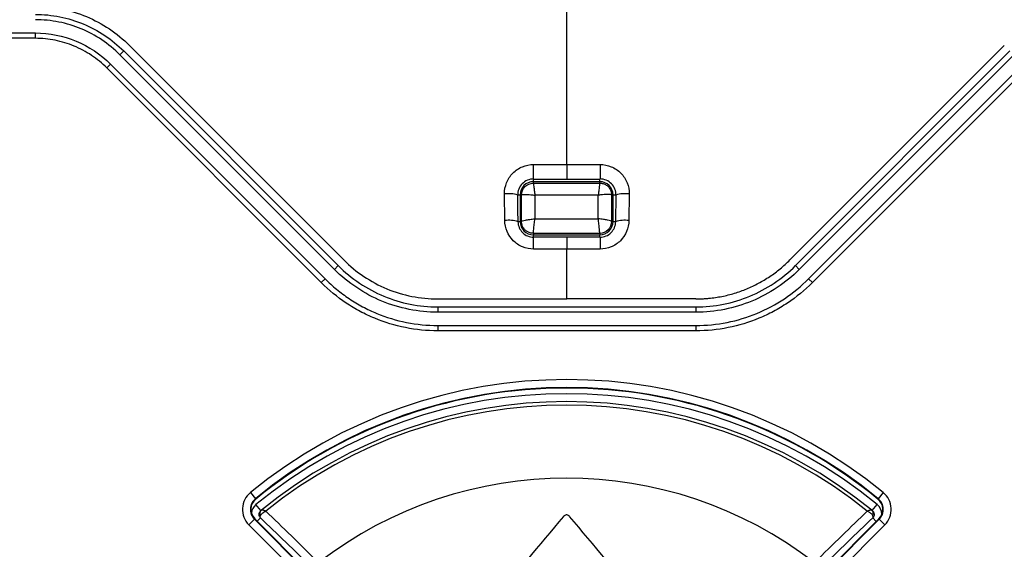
# Model space of a CAD drawing. Header units: millimetres. Extents: x 0 to 420, y 0 to 297.
# Tile 5 of 25: x 75 to 112, y 106 to 126. Entities that reach past the tile are written whole.
import ezdxf

# ---------------------------------------------------------------- set-up
doc = ezdxf.new("R2010")
doc.units = ezdxf.units.MM
doc.styles.add('SLDTEXTSTYLE1', font='TXT', dxfattribs={"width": 0.75})
doc.dimstyles.new('SLDDIMSTYLE0', dxfattribs={"dimtxt": 2.5, "dimasz": 3, "dimexe": 0, "dimexo": 0.0625, "dimtad": 1, "dimdec": 0, "dimrnd": 1e-09, "dimzin": 12, "dimdsep": 46, "dimtxsty": 'SLDTEXTSTYLE1', "dimblk1": 'CLOSED', "dimblk2": 'CLOSED', "dimsah": 1, "dimcen": 0.09, "dimadec": 0, "dimazin": 3, "dimtfac": 1, "dimtofl": 0, "dimtmove": 0, "dimatfit": 3, "dimldrblk": 'CLOSED', "dimfxl": 1, "dimfrac": 2, "dimtolj": 1, "dimtzin": 12, "dimarcsym": 0})

# ---------------------------------------------------------------- blocks, each defined once
blk = doc.blocks.new('_Closed')
at = {"color": 0, "linetype": 'ByBlock', "lineweight": -2}
for p, q in [((-1, 0.166667), (0, 0)), ((-1, 0.166667), (-1, -0.166667)), ((0, 0), (-1, -0.166667)), ((0, 0), (-1, 0))]:
    blk.add_line(p, q, dxfattribs=at)
blk = doc.blocks.new('_D_1')
at = {"color": 7, "linetype": 'Continuous', "lineweight": 0}
for p, q in [((54.614, 211.4), (36.013, 211.4)), ((37.013, 211.4), (37.013, 50.05)), ((94.314, 50.05), (36.013, 50.05))]:
    blk.add_line(p, q, dxfattribs=at)
at = {"color": 7, "linetype": 'Continuous', "lineweight": 18, "xscale": 3, "yscale": 3}
for p, rotation in [((37.013, 211.4, 2.608), 90), ((37.013, 50.05, 2.608), 270)]:
    blk.add_blockref('_Closed', p, dxfattribs=dict(at, rotation=rotation))
at = {"color": 7, "linetype": 'Continuous', "lineweight": 18, "insert": (33.79, 127.954), "char_height": 2.5, "attachment_point": 1, "rotation": 90, "style": 'SLDTEXTSTYLE1'}
blk.add_mtext('161', dxfattribs=at)

msp = doc.modelspace()

# ---------------------------------------------------------------- linework, layer by layer
at = {"color": 7, "linetype": 'Continuous', "lineweight": 25}
for p, q in [((95.314, 120.615), (95.314, 129.657)), ((59.464, 125.558), (75.314, 125.558)), ((75.314, 125.358), (59.464, 125.358)), ((75.314, 125.358), (75.314, 125.558)), ((78.638, 124.881), (78.496, 124.739)), ((78.638, 124.881), (86.709, 116.81)), ((78.85, 125.093), (86.921, 117.022)), ((111.779, 125.093), (103.708, 117.022)), ((103.92, 116.81), (111.991, 124.881)), ((86.567, 116.668), (78.496, 124.739)), ((112.132, 124.739), (104.061, 116.668)), ((78.001, 124.245), (78.143, 124.386)), ((86.072, 116.173), (78.001, 124.245)), ((78.143, 124.386), (86.214, 116.315)), ((104.415, 116.315), (112.486, 124.386)), ((112.627, 124.245), (104.556, 116.173)), ((94.064, 120.066), (94.064, 120.068)), ((95.314, 120.066), (96.564, 120.066)), ((96.564, 120.068), (96.564, 120.066)), ((94.054, 119.912), (94.054, 119.966)), ((96.554, 119.966), (94.054, 119.966)), ((94.054, 119.912), (96.554, 119.912)), ((96.554, 119.912), (96.554, 119.966)), ((92.979, 118.507), (92.968, 119.507)), ((93.555, 119.468), (93.555, 118.468)), ((93.609, 119.468), (93.555, 119.468)), ((93.61, 118.468), (93.609, 119.468)), ((94.109, 119.462), (94.11, 118.574)), ((96.498, 119.462), (94.109, 119.462)), ((96.497, 118.574), (96.498, 119.462)), ((96.998, 119.468), (96.997, 118.468)), ((96.998, 119.468), (97.052, 119.468)), ((97.052, 118.468), (97.052, 119.468)), ((97.161, 119.463), (97.15, 118.463)), ((97.66, 119.507), (97.65, 118.507)), ((93.478, 118.463), (93.476, 118.458)), ((93.61, 118.468), (93.555, 118.468)), ((94.11, 118.574), (96.497, 118.574)), ((96.997, 118.468), (97.052, 118.468)), ((97.153, 118.458), (97.15, 118.463)), ((96.554, 118.024), (94.054, 118.024)), ((94.054, 118.024), (94.054, 117.969)), ((94.054, 117.969), (96.554, 117.969)), ((95.314, 117.883), (94.064, 117.883)), ((94.064, 117.883), (94.064, 117.88)), ((96.564, 117.883), (95.314, 117.883)), ((96.554, 118.024), (96.554, 117.969)), ((96.564, 117.88), (96.564, 117.883)), ((95.314, 115.558), (95.314, 117.432)), ((86.709, 116.81), (86.567, 116.668)), ((103.92, 116.81), (104.061, 116.668)), ((86.072, 116.173), (86.214, 116.315)), ((104.415, 116.315), (104.556, 116.173)), ((90.456, 115.558), (95.314, 115.558)), ((90.456, 115.258), (90.456, 115.058)), ((90.456, 115.258), (100.172, 115.258)), ((100.172, 115.558), (95.314, 115.558)), ((100.172, 115.258), (100.172, 115.058)), ((100.172, 115.058), (90.456, 115.058)), ((90.456, 114.558), (90.456, 114.358)), ((90.456, 114.558), (100.172, 114.558)), ((100.172, 114.558), (100.172, 114.358)), ((100.172, 114.358), (90.456, 114.358)), ((83.405, 108.277), (83.595, 108.045)), ((107.223, 108.277), (107.033, 108.045)), ((83.606, 108.032), (83.595, 108.045)), ((107.022, 108.032), (107.033, 108.045)), ((83.797, 107.596), (83.612, 107.823)), ((106.811, 107.596), (106.996, 107.823)), ((83.345, 107.066), (83.557, 107.278)), ((83.569, 107.291), (83.557, 107.278)), ((83.557, 107.278), (94.1, 96.736)), ((88.55, 102.31), (83.569, 107.291)), ((96.529, 96.736), (107.072, 107.278)), ((107.059, 107.291), (102.078, 102.31)), ((107.059, 107.291), (107.072, 107.278)), ((107.072, 107.278), (107.284, 107.066)), ((93.888, 96.524), (83.345, 107.066)), ((107.284, 107.066), (96.741, 96.524))]:
    msp.add_line(p, q, dxfattribs=at)
at = {"color": 8, "linetype": 'Continuous', "lineweight": 25}
for p, q in [((95.314, 120.615), (95.314, 120.066)), ((94.054, 119.966), (94.054, 120.065)), ((96.554, 119.966), (96.554, 120.064)), ((93.469, 119.468), (93.555, 119.468)), ((97.052, 119.468), (97.16, 119.468)), ((93.48, 118.468), (93.555, 118.468)), ((97.052, 118.468), (97.148, 118.468)), ((94.054, 117.885), (94.054, 117.969)), ((95.314, 117.883), (95.314, 117.432)), ((96.554, 117.885), (96.554, 117.969)), ((83.783, 107.325), (83.659, 107.201)), ((106.825, 107.325), (106.959, 107.191))]:
    msp.add_line(p, q, dxfattribs=at)
at = {"color": 7, "linetype": 'Continuous', "lineweight": 25, "flags": 128}
for points in [[(94.064, 120.615), (95.064, 120.615), (95.314, 120.615)], [(94.064, 120.066), (94.939, 120.066), (95.314, 120.066)]]:
    msp.add_lwpolyline(points, dxfattribs=at)
at = {"color": 8, "linetype": 'Continuous', "lineweight": 25}
for centre, radius, start, end in [((-348.518, 120.447), 442.583, 359.95069, 0.02186), ((538.794, 120.447), 442.23, 179.97812, 180.04935), ((93.113, 118.306), 1.21, 72.9358, 96.875), ((97.516, 118.307), 1.209, 83.1199, 107.0734), ((93.123, 117.305), 1.211, 72.9562, 96.8669), ((97.505, 117.306), 1.21, 83.1295, 107.0502), ((-234.493, 117.557), 328.557, 359.97823, 0.05676), ((423.679, 117.557), 327.115, 179.94303, 180.02189), ((83.912, 107.454), 0.475, 129.2608, 172.9585)]:
    msp.add_arc(centre, radius, start, end, dxfattribs=at)
at = {"color": 7, "linetype": 'Continuous', "lineweight": 25}
for centre, radius, start, end in [((94.054, 119.468), 0.498, 90, 180), ((96.554, 119.468), 0.498, 0, 90), ((94.054, 118.468), 0.498, 180, 270), ((96.554, 118.468), 0.498, 270, 0), ((95.314, 93.708), 18.818, 50.7392, 129.2608), ((95.314, 93.708), 18.518, 50.7392, 129.2608), ((95.314, 93.708), 18.5, 91.262, 129.2608), ((95.304, 93.518), 18.475, 50.7392, 129.2608), ((95.314, 93.708), 18.5, 88.738, 91.262), ((95.314, 93.708), 18.5, 50.7392, 88.738), ((95.304, 93.518), 18.18, 50.8236, 129.1764), ((95.304, 93.518), 18.05, 51.1643, 128.8357), ((95.304, 93.518), 15.3, 52.4206, 127.5794), ((83.923, 107.644), 0.818, 129.2608, 225), ((106.706, 107.644), 0.818, 315, 50.7392), ((83.923, 107.644), 0.518, 129.2608, 225), ((83.923, 107.644), 0.5, 129.2608, 225), ((106.706, 107.644), 0.5, 315, 50.7392), ((106.706, 107.644), 0.518, 315, 50.7392), ((106.695, 107.454), 0.475, 0.7159, 50.7392)]:
    msp.add_arc(centre, radius, start, end, dxfattribs=at)
for points in [[(75.314, 126.558), (75.643, 126.558), (76.301, 126.492), (77.247, 126.204), (78.116, 125.737), (78.621, 125.322), (78.85, 125.093)], [(86.921, 117.022), (87.15, 116.793), (87.656, 116.376), (88.529, 115.909), (89.478, 115.621), (90.131, 115.558), (90.456, 115.558)], [(85.758, 105.417), (85.053, 106.107), (84.394, 106.743), (83.783, 107.325)], [(95.189, 107.381), (94.276, 106.293), (93.36, 105.201), (92.439, 104.103)], [(98.169, 104.103), (97.248, 105.201), (96.331, 106.293), (95.419, 107.381)], [(106.825, 107.325), (106.213, 106.743), (105.554, 106.107), (104.849, 105.417)]]:
    msp.add_open_spline(points, degree=3, dxfattribs=at)
for points, knots in [([(75.314, 126.258), (75.624, 126.258), (75.93, 126.227), (76.537, 126.106), (76.831, 126.017), (77.395, 125.783), (77.668, 125.637), (78.181, 125.294), (78.419, 125.1), (78.638, 124.881)], [0, 0, 0, 0, 0.25, 0.25, 0.5, 0.5, 0.75, 0.75, 1, 1, 1, 1]), ([(78.496, 124.739), (78.08, 125.155), (77.577, 125.491), (76.767, 125.826), (76.487, 125.912), (75.906, 126.028), (75.61, 126.058), (75.314, 126.058)], [0, 0, 0, 0, 0.5, 0.5, 0.75, 0.75, 1, 1, 1, 1]), ([(75.314, 125.558), (75.837, 125.558), (76.364, 125.452), (77.324, 125.055), (77.77, 124.758), (78.143, 124.386)], [0, 0, 0, 0, 0.5, 0.5, 1, 1, 1, 1]), ([(78.001, 124.245), (77.824, 124.422), (77.632, 124.579), (77.216, 124.856), (76.996, 124.974), (76.54, 125.163), (76.302, 125.235), (75.812, 125.333), (75.565, 125.358), (75.314, 125.358)], [0, 0, 0, 0, 0.25, 0.25, 0.5, 0.5, 0.75, 0.75, 1, 1, 1, 1]), ([(92.968, 119.507), (92.966, 119.653), (92.994, 119.796), (93.102, 120.063), (93.183, 120.186), (93.385, 120.391), (93.508, 120.474), (93.773, 120.586), (93.918, 120.615), (94.064, 120.615)], [0, 0, 0, 0, 0.25, 0.25, 0.5, 0.5, 0.75, 0.75, 1, 1, 1, 1]), ([(95.314, 120.615), (95.648, 120.615), (95.981, 120.615), (96.314, 120.615), (96.398, 120.615), (96.481, 120.615), (96.564, 120.615)], [0, 0, 0, 0, 0.001, 0.001, 0.001, 0.001249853, 0.001249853, 0.001249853, 0.001249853]), ([(96.564, 120.615), (96.71, 120.615), (96.855, 120.586), (97.121, 120.474), (97.244, 120.391), (97.446, 120.186), (97.527, 120.063), (97.635, 119.796), (97.662, 119.653), (97.66, 119.507)], [0, 0, 0, 0, 0.25, 0.25, 0.5, 0.5, 0.75, 0.75, 1, 1, 1, 1]), ([(94.064, 120.068), (93.903, 120.068), (93.745, 120), (93.579, 119.83), (93.536, 119.762), (93.478, 119.615), (93.463, 119.537), (93.465, 119.458)], [0, 0, 0, 0, 0.5, 0.5, 0.75, 0.75, 1, 1, 1, 1]), ([(97.163, 119.458), (97.165, 119.537), (97.151, 119.615), (97.093, 119.762), (97.049, 119.83), (96.884, 120), (96.726, 120.068), (96.564, 120.068)], [0, 0, 0, 0, 0.25, 0.25, 0.5, 0.5, 1, 1, 1, 1]), ([(93.609, 119.468), (93.609, 119.584), (93.657, 119.699), (93.822, 119.864), (93.937, 119.912), (94.054, 119.912)], [0, 0, 0, 0, 0.5, 0.5, 1, 1, 1, 1]), ([(94.054, 119.912), (94.054, 119.912), (94.055, 119.908), (94.057, 119.897), (94.058, 119.888), (94.063, 119.855), (94.067, 119.822), (94.077, 119.74), (94.083, 119.691), (94.096, 119.582), (94.103, 119.522), (94.109, 119.462)], [0, 0, 0, 0, 0.125, 0.125, 0.25, 0.25, 0.5, 0.5, 0.75, 0.75, 1, 1, 1, 1]), ([(96.554, 119.912), (96.553, 119.911), (96.553, 119.908), (96.55, 119.892), (96.546, 119.866), (96.541, 119.83), (96.535, 119.779), (96.526, 119.705), (96.513, 119.599), (96.504, 119.51), (96.498, 119.462)], [0, 0, 0, 0, 0.0947555, 0.1920627, 0.2919431, 0.3944164, 0.4995009, 0.6306332, 0.7974994, 1, 1, 1, 1]), ([(96.554, 119.912), (96.575, 119.911), (96.617, 119.909), (96.68, 119.895), (96.742, 119.872), (96.801, 119.839), (96.855, 119.796), (96.903, 119.745), (96.944, 119.684), (96.974, 119.617), (96.994, 119.544), (96.997, 119.493), (96.998, 119.468)], [0, 0, 0, 0, 0.089748, 0.18177, 0.27607, 0.372647, 0.471503, 0.572638, 0.676055, 0.781754, 0.889735, 1, 1, 1, 1]), ([(93.478, 118.463), (93.476, 118.696), (93.472, 119.029), (93.469, 119.363), (93.468, 119.463)], [0, 0, 0, 0, 0.7, 1, 1, 1, 1]), ([(93.609, 119.468), (93.61, 119.469), (93.612, 119.473), (93.625, 119.478), (93.645, 119.482), (93.674, 119.485), (93.711, 119.486), (93.764, 119.486), (93.842, 119.484), (93.961, 119.476), (94.057, 119.467), (94.109, 119.462)], [0, 0, 0, 0, 0.079339, 0.16023, 0.242687, 0.326725, 0.412358, 0.499599, 0.630904, 0.797741, 1, 1, 1, 1]), ([(96.998, 119.468), (96.997, 119.469), (96.995, 119.473), (96.982, 119.478), (96.962, 119.482), (96.933, 119.485), (96.896, 119.486), (96.844, 119.486), (96.765, 119.484), (96.647, 119.476), (96.551, 119.467), (96.498, 119.462)], [0, 0, 0, 0, 0.079328, 0.160211, 0.242666, 0.326707, 0.412347, 0.499599, 0.630875, 0.797713, 1, 1, 1, 1]), ([(94.064, 117.432), (93.922, 117.432), (93.781, 117.46), (93.52, 117.568), (93.4, 117.648), (93.1, 117.945), (92.982, 118.223), (92.979, 118.507)], [0, 0, 0, 0, 0.25, 0.25, 0.5, 0.5, 1, 1, 1, 1]), ([(93.476, 118.458), (93.478, 118.305), (93.542, 118.157), (93.758, 117.943), (93.909, 117.88), (94.064, 117.88)], [0, 0, 0, 0, 0.5, 0.5, 1, 1, 1, 1]), ([(93.61, 118.468), (93.611, 118.474), (93.624, 118.482), (93.675, 118.5), (93.712, 118.509), (93.804, 118.529), (93.86, 118.539), (93.95, 118.553), (93.981, 118.557), (94.045, 118.566), (94.078, 118.57), (94.11, 118.574)], [0, 0, 0, 0, 0.25, 0.25, 0.5, 0.5, 0.75, 0.75, 0.875, 0.875, 1, 1, 1, 1]), ([(94.054, 118.024), (94.032, 118.025), (93.99, 118.027), (93.928, 118.041), (93.87, 118.062), (93.816, 118.091), (93.768, 118.127), (93.726, 118.167), (93.69, 118.212), (93.66, 118.26), (93.638, 118.311), (93.622, 118.363), (93.612, 118.415), (93.611, 118.45), (93.61, 118.468)], [0, 0, 0, 0, 0.0921319, 0.182662, 0.2715908, 0.358919, 0.4446471, 0.5287759, 0.611306, 0.6922381, 0.7715727, 0.8493108, 0.925453, 1, 1, 1, 1]), ([(94.054, 118.024), (94.053, 118.025), (94.054, 118.04), (94.059, 118.097), (94.063, 118.139), (94.074, 118.242), (94.08, 118.303), (94.091, 118.402), (94.095, 118.436), (94.102, 118.504), (94.106, 118.539), (94.11, 118.574)], [0, 0, 0, 0, 0.25, 0.25, 0.5, 0.5, 0.75, 0.75, 0.875, 0.875, 1, 1, 1, 1]), ([(96.997, 118.468), (96.997, 118.474), (96.983, 118.482), (96.933, 118.5), (96.895, 118.509), (96.803, 118.529), (96.748, 118.539), (96.658, 118.553), (96.626, 118.557), (96.562, 118.566), (96.53, 118.57), (96.497, 118.574)], [0, 0, 0, 0, 0.25, 0.25, 0.5, 0.5, 0.75, 0.75, 0.875, 0.875, 1, 1, 1, 1]), ([(96.554, 118.024), (96.554, 118.025), (96.554, 118.027), (96.553, 118.042), (96.551, 118.065), (96.548, 118.098), (96.544, 118.139), (96.537, 118.209), (96.524, 118.333), (96.509, 118.473), (96.499, 118.557), (96.497, 118.574)], [0, 0, 0, 0, 0.079992, 0.1613, 0.243941, 0.327933, 0.413293, 0.500038, 0.692981, 0.939672, 1, 1, 1, 1]), ([(96.997, 118.468), (96.997, 118.351), (96.949, 118.236), (96.785, 118.072), (96.67, 118.024), (96.554, 118.024)], [0, 0, 0, 0, 0.5, 0.5, 1, 1, 1, 1]), ([(97.65, 118.507), (97.647, 118.223), (97.528, 117.945), (97.229, 117.648), (97.109, 117.568), (96.847, 117.46), (96.707, 117.432), (96.564, 117.432)], [0, 0, 0, 0, 0.5, 0.5, 0.75, 0.75, 1, 1, 1, 1]), ([(96.564, 117.88), (96.719, 117.88), (96.87, 117.943), (97.086, 118.157), (97.15, 118.305), (97.153, 118.458)], [0, 0, 0, 0, 0.5, 0.5, 1, 1, 1, 1]), ([(95.314, 117.432), (94.981, 117.432), (94.648, 117.432), (94.314, 117.432), (94.231, 117.432), (94.148, 117.432), (94.064, 117.432)], [0, 0, 0, 0, 0.001, 0.001, 0.001, 0.001249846, 0.001249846, 0.001249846, 0.001249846]), ([(96.564, 117.432), (96.231, 117.432), (95.897, 117.432), (95.564, 117.432), (95.481, 117.432), (95.397, 117.432), (95.314, 117.432)], [0, 0, 0, 0, 0.001, 0.001, 0.001, 0.001249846, 0.001249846, 0.001249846, 0.001249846]), ([(86.709, 116.81), (86.956, 116.563), (87.224, 116.343), (87.804, 115.956), (88.11, 115.793), (88.746, 115.529), (89.08, 115.428), (89.762, 115.292), (90.107, 115.258), (90.456, 115.258)], [0, 0, 0, 0, 0.25, 0.25, 0.5, 0.5, 0.75, 0.75, 1, 1, 1, 1]), ([(100.172, 115.558), (100.227, 115.558), (100.336, 115.559), (100.499, 115.567), (100.689, 115.583), (100.906, 115.61), (101.228, 115.666), (101.626, 115.765), (102.089, 115.931), (102.533, 116.141), (102.884, 116.351), (103.152, 116.54), (103.345, 116.691), (103.532, 116.851), (103.649, 116.965), (103.708, 117.022)], [0, 0, 0, 0, 0.041651, 0.083311, 0.125025, 0.187464, 0.250043, 0.375023, 0.500003, 0.624984, 0.749964, 0.812403, 0.874982, 0.937456, 1, 1, 1, 1]), ([(100.172, 115.258), (100.521, 115.258), (100.866, 115.292), (101.549, 115.428), (101.882, 115.529), (102.518, 115.793), (102.825, 115.956), (103.404, 116.343), (103.673, 116.563), (103.92, 116.81)], [0, 0, 0, 0, 0.25, 0.25, 0.5, 0.5, 0.75, 0.75, 1, 1, 1, 1]), ([(90.456, 115.058), (89.737, 115.058), (89.013, 115.203), (88.023, 115.612), (87.706, 115.781), (87.104, 116.183), (86.823, 116.412), (86.567, 116.668)], [0, 0, 0, 0, 0.5, 0.5, 0.75, 0.75, 1, 1, 1, 1]), ([(104.061, 116.668), (103.807, 116.414), (103.527, 116.185), (102.926, 115.783), (102.608, 115.614), (101.62, 115.204), (100.896, 115.058), (100.172, 115.058)], [0, 0, 0, 0, 0.25, 0.25, 0.5, 0.5, 1, 1, 1, 1]), ([(90.456, 114.358), (90.048, 114.358), (89.644, 114.398), (88.843, 114.558), (88.456, 114.675), (87.898, 114.906), (87.716, 114.993), (87.358, 115.184), (87.182, 115.289), (86.675, 115.628), (86.361, 115.885), (86.072, 116.173)], [0, 0, 0, 0, 0.25, 0.25, 0.5, 0.5, 0.625, 0.625, 0.75, 0.75, 1, 1, 1, 1]), ([(86.214, 116.315), (86.352, 116.176), (86.499, 116.043), (86.802, 115.795), (86.96, 115.678), (87.287, 115.46), (87.457, 115.358), (87.803, 115.173), (87.979, 115.089), (88.519, 114.866), (88.893, 114.752), (89.667, 114.597), (90.061, 114.558), (90.456, 114.558)], [0, 0, 0, 0, 0.125, 0.125, 0.25, 0.25, 0.375, 0.375, 0.5, 0.5, 0.75, 0.75, 1, 1, 1, 1]), ([(100.172, 114.558), (100.565, 114.558), (100.958, 114.597), (101.732, 114.751), (102.106, 114.864), (102.825, 115.162), (103.173, 115.348), (103.829, 115.785), (104.136, 116.036), (104.415, 116.315)], [0, 0, 0, 0, 0.25, 0.25, 0.5, 0.5, 0.75, 0.75, 1, 1, 1, 1]), ([(104.556, 116.173), (104.267, 115.885), (103.953, 115.628), (103.446, 115.289), (103.271, 115.184), (102.913, 114.993), (102.73, 114.906), (102.172, 114.675), (101.786, 114.558), (100.985, 114.398), (100.581, 114.358), (100.172, 114.358)], [0, 0, 0, 0, 0.25, 0.25, 0.375, 0.375, 0.5, 0.5, 0.75, 0.75, 1, 1, 1, 1]), ([(83.783, 107.325), (83.773, 107.336), (83.754, 107.358), (83.736, 107.399), (83.728, 107.442), (83.73, 107.486), (83.743, 107.528), (83.765, 107.566), (83.786, 107.586), (83.797, 107.596)], [0, 0, 0, 0, 0.142934, 0.285791, 0.428602, 0.571398, 0.714209, 0.857066, 1, 1, 1, 1]), ([(83.79, 107.419), (83.774, 107.455), (83.768, 107.492), (83.776, 107.542), (83.781, 107.558), (83.796, 107.587), (83.807, 107.6), (83.819, 107.611)], [0, 0, 0, 0, 0.5, 0.5, 0.75, 0.75, 1, 1, 1, 1]), ([(83.79, 107.419), (83.792, 107.423), (83.795, 107.428), (83.799, 107.436), (83.802, 107.44), (83.807, 107.448), (83.81, 107.452), (83.817, 107.46), (83.82, 107.464), (83.83, 107.475), (83.837, 107.483), (83.853, 107.497), (83.861, 107.504), (83.878, 107.517), (83.887, 107.523), (83.905, 107.536), (83.914, 107.541), (83.934, 107.553), (83.944, 107.558), (83.964, 107.568), (83.974, 107.573), (83.985, 107.577)], [0, 0, 0, 0, 0.068058, 0.068058, 0.136117, 0.136117, 0.204175, 0.204175, 0.272233, 0.272233, 0.398913, 0.398913, 0.525593, 0.525593, 0.645781, 0.645781, 0.765968, 0.765968, 0.882984, 0.882984, 1, 1, 1, 1]), ([(83.797, 107.596), (83.798, 107.596), (83.8, 107.597), (83.813, 107.606), (83.819, 107.611)], [0, 0, 0, 0, 0.505157, 1, 1, 1, 1]), ([(83.985, 107.577), (83.969, 107.584), (83.94, 107.595), (83.906, 107.605), (83.872, 107.614), (83.84, 107.618), (83.826, 107.613), (83.819, 107.611)], [0, 0, 0, 0, 0.203358, 0.370107, 0.500198, 0.763558, 1, 1, 1, 1]), ([(83.985, 107.577), (84.293, 107.282), (84.616, 106.97), (85.279, 106.325), (85.621, 105.99), (85.973, 105.643)], [0, 0, 0, 0, 0.5, 0.5, 1, 1, 1, 1]), ([(104.635, 105.643), (104.987, 105.99), (105.332, 106.328), (105.995, 106.973), (106.315, 107.282), (106.623, 107.577)], [0, 0, 0, 0, 0.5, 0.5, 1, 1, 1, 1]), ([(106.788, 107.611), (106.787, 107.612), (106.785, 107.612), (106.781, 107.614), (106.779, 107.614), (106.775, 107.615), (106.772, 107.615), (106.767, 107.616), (106.764, 107.616), (106.759, 107.616), (106.756, 107.615), (106.75, 107.615), (106.747, 107.615), (106.74, 107.614), (106.737, 107.613), (106.73, 107.612), (106.726, 107.611), (106.719, 107.61), (106.715, 107.609), (106.708, 107.607), (106.704, 107.606), (106.692, 107.603), (106.684, 107.6), (106.659, 107.592), (106.641, 107.585), (106.623, 107.577)], [0, 0, 0, 0, 0.068058, 0.068058, 0.136116, 0.136116, 0.204175, 0.204175, 0.272233, 0.272233, 0.335573, 0.335573, 0.398913, 0.398913, 0.462253, 0.462253, 0.525593, 0.525593, 0.585687, 0.585687, 0.645781, 0.645781, 0.765968, 0.765968, 1, 1, 1, 1]), ([(106.623, 107.577), (106.641, 107.569), (106.673, 107.554), (106.713, 107.529), (106.753, 107.5), (106.791, 107.464), (106.809, 107.433), (106.817, 107.419)], [0, 0, 0, 0, 0.204157, 0.370943, 0.500325, 0.763843, 1, 1, 1, 1]), ([(106.788, 107.611), (106.794, 107.605), (106.8, 107.599), (106.81, 107.587), (106.824, 107.566), (106.831, 107.542), (106.839, 107.492), (106.834, 107.455), (106.817, 107.419)], [0, 0, 0, 0, 0.125, 0.125, 0.25, 0.5, 0.5, 1, 1, 1, 1]), ([(106.788, 107.611), (106.794, 107.606), (106.807, 107.597), (106.81, 107.596), (106.811, 107.596)], [0, 0, 0, 0, 0.494843, 1, 1, 1, 1]), ([(106.811, 107.596), (106.821, 107.587), (106.84, 107.569), (106.86, 107.536), (106.873, 107.5), (106.878, 107.473), (106.879, 107.434), (106.87, 107.382), (106.84, 107.344), (106.825, 107.325)], [0, 0, 0, 0, 0.131124, 0.258329, 0.381634, 0.50106, 0.531133, 0.758416, 1, 1, 1, 1]), ([(83.783, 107.325), (83.775, 107.335), (83.772, 107.349), (83.774, 107.372), (83.776, 107.381), (83.782, 107.399), (83.785, 107.409), (83.79, 107.419)], [0, 0, 0, 0, 0.5, 0.5, 0.75, 0.75, 1, 1, 1, 1]), ([(95.419, 107.381), (95.408, 107.393), (95.395, 107.404), (95.381, 107.413), (95.366, 107.421), (95.35, 107.428), (95.334, 107.431), (95.318, 107.434), (95.301, 107.435), (95.284, 107.433), (95.268, 107.431), (95.252, 107.426), (95.237, 107.419), (95.222, 107.411), (95.209, 107.401), (95.197, 107.39), (95.194, 107.387), (95.191, 107.384), (95.189, 107.381)], [0.0000002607, 0.0000002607, 0.0000002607, 0.0000002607, 0.0000504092, 0.0000504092, 0.0000504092, 0.0001008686, 0.0001008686, 0.0001008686, 0.0001506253, 0.0001506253, 0.0001506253, 0.0001999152, 0.0001999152, 0.0001999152, 0.0002494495, 0.0002494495, 0.0002494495, 0.0002619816, 0.0002619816, 0.0002619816, 0.0002619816]), ([(106.817, 107.419), (106.821, 107.41), (106.83, 107.39), (106.836, 107.36), (106.833, 107.338), (106.827, 107.328), (106.825, 107.325)], [0, 0, 0, 0, 0.217188, 0.484902, 0.850886, 1, 1, 1, 1])]:
    msp.add_open_spline(points, degree=3, knots=knots, dxfattribs=at)

# ---------------------------------------------------------------- dimensions: what is measured, and where the dimension line sits
at = {"color": 7, "linetype": 'Continuous', "lineweight": 18}
dim = msp.add_linear_dim(base=(37.013, 50.05), p1=(55.614, 211.4), p2=(95.314, 50.05), angle=90, dimstyle='SLDDIMSTYLE0', dxfattribs=at)
dim.commit()
dim.dimension.update_dxf_attribs({"geometry": '_D_1', "text_midpoint": (37.013, 130.725), "dimtype": 160})

doc.saveas('drawing.dxf')
